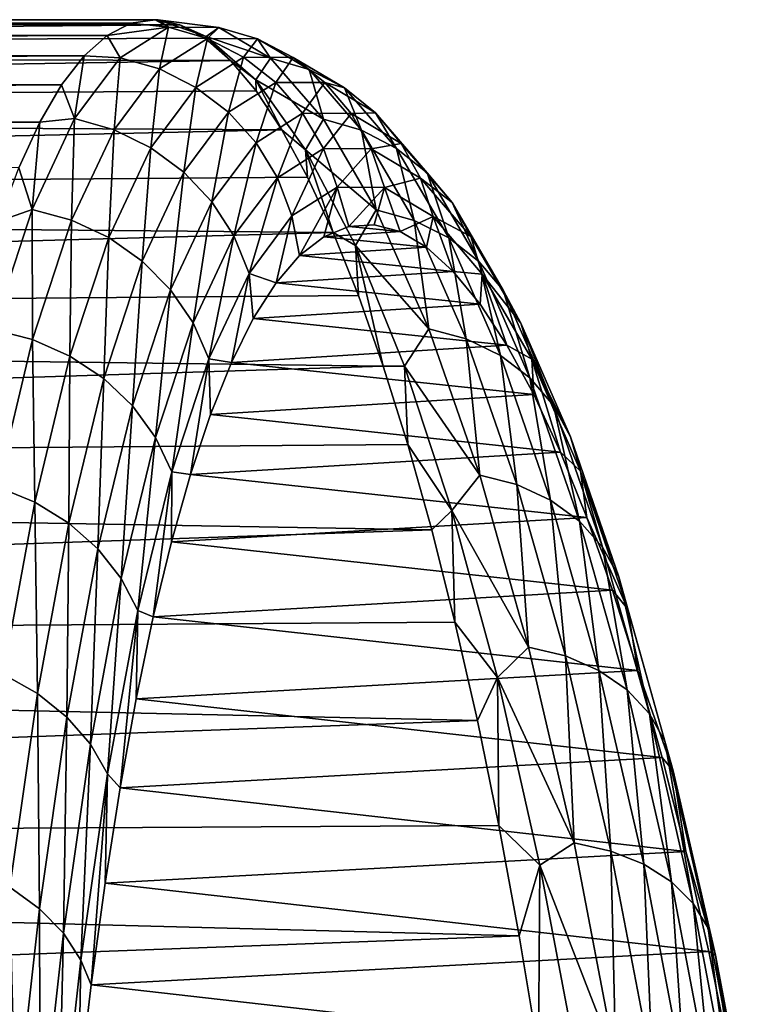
# Model space of a CAD drawing. Header units: metres. Extents: x -160 to 52, y -25 to 25.
# Tile 165 of 166: x 28.56 to 35.33, y 15.52 to 24.6. Entities that reach past the tile are written whole.
import ezdxf

# ---------------------------------------------------------------- set-up
doc = ezdxf.new("R2010")
doc.units = ezdxf.units.M
doc.layers.add('solid_509094_SW0001', color=7, linetype='CONTINUOUS')

msp = doc.modelspace()

# ---------------------------------------------------------------- linework, layer by layer
at = {"layer": 'solid_509094_SW0001'}
for points in [[(29.83452, 24.59849, 0.272934), (1.249585, 24.596191, 0.432979), (1.199999, 24.574394, 1.12216)], [(30.037287, 24.553604, 1.510217), (29.83452, 24.59849, 0.272934), (1.199999, 24.574394, 1.12216)], [(29.809113, 24.599728, 0.116522), (1.397618, 24.598803, -0.242959), (1.249585, 24.596191, 0.432979)], [(29.83452, 24.59849, 0.272934), (29.809113, 24.599728, 0.116522), (1.249585, 24.596191, 0.432979)], [(29.809113, 24.599728, 0.116522), (29.585135, 24.566851, -1.276717), (1.397618, 24.598803, -0.242959)], [(29.585135, 24.566851, -1.276717), (1.640352, 24.583946, -0.888668), (1.397618, 24.598803, -0.242959)], [(29.931177, 24.530579, -1.360347), (29.585135, 24.566851, -1.276717), (29.809113, 24.599728, 0.116522)], [(29.931177, 24.530579, -1.360347), (29.809113, 24.599728, 0.116522), (29.83452, 24.59849, 0.272934)], [(30.280092, 24.445873, 2.746485), (29.83452, 24.59849, 0.272934), (30.037287, 24.553604, 1.510217)], [(29.931177, 24.530579, -1.360347), (29.83452, 24.59849, 0.272934), (30.395212, 24.5284, 1.270548)], [(30.280092, 24.445873, 2.746485), (30.395212, 24.5284, 1.270548), (29.83452, 24.59849, 0.272934)], [(1.199999, 24.306707, 3.787358), (30.037287, 24.553604, 1.510217), (1.199999, 24.574394, 1.12216)], [(1.199999, 24.306707, 3.787358), (30.268959, 24.428495, 2.899792), (30.037287, 24.553604, 1.510217)], [(29.585135, 24.566851, -1.276717), (2.254411, 24.499523, -2.221143), (1.640352, 24.583946, -0.888668)], [(29.585135, 24.566851, -1.276717), (29.366129, 24.455231, -2.664942), (2.254411, 24.499523, -2.221143)], [(29.931177, 24.530579, -1.360347), (29.366129, 24.455231, -2.664942), (29.585135, 24.566851, -1.276717)], [(29.486643, 24.249578, -3.980125), (29.366129, 24.455231, -2.664942), (29.931177, 24.530579, -1.360347)], [(29.486643, 24.249578, -3.980125), (29.931177, 24.530579, -1.360347), (29.847885, 24.145451, -4.023623)], [(29.931177, 24.530579, -1.360347), (30.290253, 24.425282, -1.416986), (29.847885, 24.145451, -4.023623)], [(29.931177, 24.530579, -1.360347), (30.395212, 24.5284, 1.270548), (30.290253, 24.425282, -1.416986)], [(30.280092, 24.445873, 2.746485), (30.037287, 24.553604, 1.510217), (30.268959, 24.428495, 2.899792)], [(30.280092, 24.445873, 2.746485), (30.873449, 24.244165, 3.883037), (30.395212, 24.5284, 1.270548)], [(30.395212, 24.5284, 1.270548), (30.751972, 24.423113, 1.200767), (30.290253, 24.425282, -1.416986)], [(30.395212, 24.5284, 1.270548), (30.873449, 24.244165, 3.883037), (30.751972, 24.423113, 1.200767)], [(1.199999, 24.306707, 3.787358), (30.503407, 24.224701, 4.280662), (30.268959, 24.428495, 2.899792)], [(29.366129, 24.455231, -2.664942), (2.864122, 24.343143, -3.545631), (2.254411, 24.499523, -2.221143)], [(29.366129, 24.455231, -2.664942), (29.15279, 24.265387, -4.043664), (2.864122, 24.343143, -3.545631)], [(29.486643, 24.249578, -3.980125), (29.15279, 24.265387, -4.043664), (29.366129, 24.455231, -2.664942)], [(29.847885, 24.145451, -4.023623), (30.290253, 24.425282, -1.416986), (30.184847, 23.975576, -4.052417)], [(30.290253, 24.425282, -1.416986), (30.62394, 24.253492, -1.465702), (30.184847, 23.975576, -4.052417)], [(30.280092, 24.445873, 2.746485), (30.268959, 24.428495, 2.899792), (30.503407, 24.224701, 4.280662)], [(30.280092, 24.445873, 2.746485), (30.503407, 24.224701, 4.280662), (30.735605, 24.044851, 5.189765)], [(30.280092, 24.445873, 2.746485), (30.735605, 24.044851, 5.189765), (30.873449, 24.244165, 3.883037)], [(30.290253, 24.425282, -1.416986), (30.751972, 24.423113, 1.200767), (30.62394, 24.253492, -1.465702)], [(30.751972, 24.423113, 1.200767), (31.082142, 24.251339, 1.132127), (30.62394, 24.253492, -1.465702)], [(30.751972, 24.423113, 1.200767), (31.227762, 24.140055, 3.80025), (31.082142, 24.251339, 1.132127)], [(30.873449, 24.244165, 3.883037), (31.227762, 24.140055, 3.80025), (30.751972, 24.423113, 1.200767)], [(29.15279, 24.265387, -4.043664), (3.468681, 24.115566, -4.857944), (2.864122, 24.343143, -3.545631)], [(1.199999, 24.306707, 3.787358), (1.199999, 23.750834, 6.407651), (30.503407, 24.224701, 4.280662)], [(29.15279, 24.265387, -4.043664), (28.945631, 23.998098, -5.408465), (3.468681, 24.115566, -4.857944)], [(29.066095, 23.687628, -6.558923), (28.945631, 23.998098, -5.408465), (29.15279, 24.265387, -4.043664)], [(29.066095, 23.687628, -6.558923), (29.15279, 24.265387, -4.043664), (29.486643, 24.249578, -3.980125)], [(29.066095, 23.687628, -6.558923), (29.486643, 24.249578, -3.980125), (29.429333, 23.585852, -6.589428)], [(29.486643, 24.249578, -3.980125), (29.847885, 24.145451, -4.023623), (29.429333, 23.585852, -6.589428)], [(30.184847, 23.975576, -4.052417), (30.62394, 24.253492, -1.465702), (30.485462, 23.746033, -4.065474)], [(30.62394, 24.253492, -1.465702), (30.920284, 24.02136, -1.504751), (30.485462, 23.746033, -4.065474)], [(30.62394, 24.253492, -1.465702), (31.082142, 24.251339, 1.132127), (30.920284, 24.02136, -1.504751)], [(30.735605, 24.044851, 5.189765), (31.359945, 23.681688, 6.448189), (30.873449, 24.244165, 3.883037)], [(30.873449, 24.244165, 3.883037), (31.359945, 23.681688, 6.448189), (31.227762, 24.140055, 3.80025)], [(31.082142, 24.251339, 1.132127), (31.373903, 24.019226, 1.067084), (30.920284, 24.02136, -1.504751)], [(31.082142, 24.251339, 1.132127), (31.55422, 23.970201, 3.711891), (31.373903, 24.019226, 1.067084)], [(31.227762, 24.140055, 3.80025), (31.55422, 23.970201, 3.711891), (31.082142, 24.251339, 1.132127)], [(1.199999, 23.750834, 6.407651), (30.739569, 23.942823, 5.648128), (30.503407, 24.224701, 4.280662)], [(29.429333, 23.585852, -6.589428), (29.847885, 24.145451, -4.023623), (29.769304, 23.419819, -6.59852)], [(29.847885, 24.145451, -4.023623), (30.184847, 23.975576, -4.052417), (29.769304, 23.419819, -6.59852)], [(30.735605, 24.044851, 5.189765), (30.503407, 24.224701, 4.280662), (30.739569, 23.942823, 5.648128)], [(28.945631, 23.998098, -5.408465), (4.065368, 23.818026, -6.153193), (3.468681, 24.115566, -4.857944)], [(31.227762, 24.140055, 3.80025), (31.71172, 23.579897, 6.352659), (31.55422, 23.970201, 3.711891)], [(31.359945, 23.681688, 6.448189), (31.71172, 23.579897, 6.352659), (31.227762, 24.140055, 3.80025)], [(28.945631, 23.998098, -5.408465), (28.745134, 23.654392, -6.754992), (4.065368, 23.818026, -6.153193)], [(29.066095, 23.687628, -6.558923), (28.745134, 23.654392, -6.754992), (28.945631, 23.998098, -5.408465)], [(29.769304, 23.419819, -6.59852), (30.184847, 23.975576, -4.052417), (30.073837, 23.195477, -6.585873)], [(30.184847, 23.975576, -4.052417), (30.485462, 23.746033, -4.065474), (30.073837, 23.195477, -6.585873)], [(30.485462, 23.746033, -4.065474), (30.920284, 24.02136, -1.504751), (30.738968, 23.465044, -4.062327)], [(30.735605, 24.044851, 5.189765), (30.739569, 23.942823, 5.648128), (30.976509, 23.583778, 6.99754)], [(30.735605, 24.044851, 5.189765), (30.976509, 23.583778, 6.99754), (31.195736, 23.39995, 7.579084)], [(30.735605, 24.044851, 5.189765), (31.195736, 23.39995, 7.579084), (31.359945, 23.681688, 6.448189)], [(30.920284, 24.02136, -1.504751), (31.16868, 23.7372, -1.532735), (30.738968, 23.465044, -4.062327)], [(30.920284, 24.02136, -1.504751), (31.373903, 24.019226, 1.067084), (31.16868, 23.7372, -1.532735)], [(31.373903, 24.019226, 1.067084), (31.616808, 23.735088, 1.007969), (31.16868, 23.7372, -1.532735)], [(31.373903, 24.019226, 1.067084), (31.841131, 23.74069, 3.621125), (31.616808, 23.735088, 1.007969)], [(31.55422, 23.970201, 3.711891), (31.841131, 23.74069, 3.621125), (31.373903, 24.019226, 1.067084)], [(31.55422, 23.970201, 3.711891), (32.034309, 23.413845, 6.244985), (31.841131, 23.74069, 3.621125)], [(31.71172, 23.579897, 6.352659), (32.034309, 23.413845, 6.244985), (31.55422, 23.970201, 3.711891)], [(1.199999, 23.750834, 6.407651), (30.976509, 23.583778, 6.99754), (30.739569, 23.942823, 5.648128)], [(28.745134, 23.654392, -6.754992), (4.65196, 23.452085, -7.426965), (4.065368, 23.818026, -6.153193)], [(1.199999, 23.750834, 6.407651), (1.199999, 22.913364, 8.951974), (30.976509, 23.583778, 6.99754)], [(30.073837, 23.195477, -6.585873), (30.485462, 23.746033, -4.065474), (30.332026, 22.920855, -6.55194)], [(30.485462, 23.746033, -4.065474), (30.738968, 23.465044, -4.062327), (30.332026, 22.920855, -6.55194)], [(30.738968, 23.465044, -4.062327), (31.16868, 23.7372, -1.532735), (30.936287, 23.14267, -4.04309)], [(31.16868, 23.7372, -1.532735), (31.360231, 23.411184, -1.548652), (30.936287, 23.14267, -4.04309)], [(31.16868, 23.7372, -1.532735), (31.616808, 23.735088, 1.007969), (31.360231, 23.411184, -1.548652)], [(31.616808, 23.735088, 1.007969), (31.802156, 23.4091, 0.956897), (31.360231, 23.411184, -1.548652)], [(31.841131, 23.74069, 3.621125), (32.078224, 23.45974, 3.531202), (31.616808, 23.735088, 1.007969)], [(31.616808, 23.735088, 1.007969), (32.078224, 23.45974, 3.531202), (31.802156, 23.4091, 0.956897)], [(31.841131, 23.74069, 3.621125), (32.316166, 23.189476, 6.129021), (32.078224, 23.45974, 3.531202)], [(32.034309, 23.413845, 6.244985), (32.316166, 23.189476, 6.129021), (31.841131, 23.74069, 3.621125)], [(28.745134, 23.654392, -6.754992), (28.551838, 23.235535, -8.078994), (4.65196, 23.452085, -7.426965)], [(28.673368, 22.84959, -9.066813), (28.551838, 23.235535, -8.078994), (28.745134, 23.654392, -6.754992)], [(28.673368, 22.84959, -9.066813), (28.745134, 23.654392, -6.754992), (29.066095, 23.687628, -6.558923)], [(28.673368, 22.84959, -9.066813), (29.066095, 23.687628, -6.558923), (29.038416, 22.751339, -9.084622)], [(29.066095, 23.687628, -6.558923), (29.429333, 23.585852, -6.589428), (29.038416, 22.751339, -9.084622)], [(31.195736, 23.39995, 7.579084), (31.848167, 22.847401, 8.937752), (31.359945, 23.681688, 6.448189)], [(31.359945, 23.681688, 6.448189), (31.848167, 22.847401, 8.937752), (31.71172, 23.579897, 6.352659)], [(1.199999, 22.913364, 8.951974), (31.213343, 23.148767, 8.324346), (30.976509, 23.583778, 6.99754)], [(29.038416, 22.751339, -9.084622), (29.429333, 23.585852, -6.589428), (29.381107, 22.591064, -9.074463)], [(29.429333, 23.585852, -6.589428), (29.769304, 23.419819, -6.59852), (29.381107, 22.591064, -9.074463)], [(31.195736, 23.39995, 7.579084), (30.976509, 23.583778, 6.99754), (31.213343, 23.148767, 8.324346)], [(31.71172, 23.579897, 6.352659), (32.197342, 22.749054, 8.829867), (32.034309, 23.413845, 6.244985)], [(31.848167, 22.847401, 8.937752), (32.197342, 22.749054, 8.829867), (31.71172, 23.579897, 6.352659)], [(29.381107, 22.591064, -9.074463), (29.769304, 23.419819, -6.59852), (29.689177, 22.374508, -9.036697)], [(29.769304, 23.419819, -6.59852), (30.073837, 23.195477, -6.585873), (29.689177, 22.374508, -9.036697)], [(30.332026, 22.920855, -6.55194), (30.738968, 23.465044, -4.062327), (30.534626, 22.605787, -6.497937)], [(30.738968, 23.465044, -4.062327), (30.936287, 23.14267, -4.04309), (30.534626, 22.605787, -6.497937)], [(32.078224, 23.45974, 3.531202), (32.257004, 23.137409, 3.445342), (31.802156, 23.4091, 0.956897)], [(32.078224, 23.45974, 3.531202), (32.547195, 22.914825, 6.008921), (32.257004, 23.137409, 3.445342)], [(32.316166, 23.189476, 6.129021), (32.547195, 22.914825, 6.008921), (32.078224, 23.45974, 3.531202)], [(30.936287, 23.14267, -4.04309), (31.360231, 23.411184, -1.548652), (31.070353, 22.790453, -4.00845)], [(31.360231, 23.411184, -1.548652), (31.488077, 23.054989, -1.551932), (31.070353, 22.790453, -4.00845)], [(31.195736, 23.39995, 7.579084), (31.213343, 23.148767, 8.324346), (31.449116, 22.639286, 9.624077)], [(31.195736, 23.39995, 7.579084), (31.449116, 22.639286, 9.624077), (31.654873, 22.517319, 9.891209)], [(31.195736, 23.39995, 7.579084), (31.654873, 22.517319, 9.891209), (31.848167, 22.847401, 8.937752)], [(31.360231, 23.411184, -1.548652), (31.802156, 23.4091, 0.956897), (31.488077, 23.054989, -1.551932)], [(31.802156, 23.4091, 0.956897), (31.923313, 23.052933, 0.915698), (31.488077, 23.054989, -1.551932)], [(31.802156, 23.4091, 0.956897), (32.257004, 23.137409, 3.445342), (31.923313, 23.052933, 0.915698)], [(32.034309, 23.413845, 6.244985), (32.515965, 22.588638, 8.703465), (32.316166, 23.189476, 6.129021)], [(32.197342, 22.749054, 8.829867), (32.515965, 22.588638, 8.703465), (32.034309, 23.413845, 6.244985)], [(28.673368, 22.84959, -9.066813), (28.36611, 22.743011, -9.376332), (28.551838, 23.235535, -8.078994)], [(1.199999, 22.913364, 8.951974), (31.449116, 22.639286, 9.624077), (31.213343, 23.148767, 8.324346)], [(29.689177, 22.374508, -9.036697), (30.073837, 23.195477, -6.585873), (29.95159, 22.109423, -8.97268)], [(30.073837, 23.195477, -6.585873), (30.332026, 22.920855, -6.55194), (29.95159, 22.109423, -8.97268)], [(32.316166, 23.189476, 6.129021), (32.792633, 22.371895, 8.563072), (32.547195, 22.914825, 6.008921)], [(32.515965, 22.588638, 8.703465), (32.792633, 22.371895, 8.563072), (32.316166, 23.189476, 6.129021)], [(30.534626, 22.605787, -6.497937), (30.936287, 23.14267, -4.04309), (30.674383, 22.261559, -6.425796)], [(30.936287, 23.14267, -4.04309), (31.070353, 22.790453, -4.00845), (30.674383, 22.261559, -6.425796)], [(31.070353, 22.790453, -4.00845), (31.488077, 23.054989, -1.551932), (31.140387, 22.425327, -3.935363)], [(31.488077, 23.054989, -1.551932), (31.364035, 22.599323, -2.610506), (31.140387, 22.425327, -3.935363)], [(31.488077, 23.054989, -1.551932), (31.593697, 22.694269, -1.277029), (31.364035, 22.599323, -2.610506)], [(31.488077, 23.054989, -1.551932), (31.923313, 23.052933, 0.915698), (31.593697, 22.694269, -1.277029)], [(32.257004, 23.137409, 3.445342), (32.371075, 22.785242, 3.366619), (31.923313, 23.052933, 0.915698)], [(32.257004, 23.137409, 3.445342), (32.719124, 22.599726, 5.888985), (32.371075, 22.785242, 3.366619)], [(32.547195, 22.914825, 6.008921), (32.719124, 22.599726, 5.888985), (32.257004, 23.137409, 3.445342)], [(31.923313, 23.052933, 0.915698), (31.828678, 22.709805, 0.06071), (31.593697, 22.694269, -1.277029)], [(31.923313, 23.052933, 0.915698), (32.06823, 22.645741, 1.39831), (31.828678, 22.709805, 0.06071)], [(31.923313, 23.052933, 0.915698), (32.371075, 22.785242, 3.366619), (32.06823, 22.645741, 1.39831)], [(1.199999, 22.913364, 8.951974), (1.199999, 21.804228, 11.39016), (31.449116, 22.639286, 9.624077)], [(29.95159, 22.109423, -8.97268), (30.332026, 22.920855, -6.55194), (30.158951, 21.8053, -8.884703)], [(30.332026, 22.920855, -6.55194), (30.534626, 22.605787, -6.497937), (30.158951, 21.8053, -8.884703)], [(32.547195, 22.914825, 6.008921), (33.017437, 22.106586, 8.413716), (32.719124, 22.599726, 5.888985)], [(32.792633, 22.371895, 8.563072), (33.017437, 22.106586, 8.413716), (32.547195, 22.914825, 6.008921)], [(28.311388, 21.744143, -11.474239), (28.36611, 22.743011, -9.376332), (28.673368, 22.84959, -9.066813)], [(28.311388, 21.744143, -11.474239), (28.673368, 22.84959, -9.066813), (28.678049, 21.65056, -11.479805)], [(28.673368, 22.84959, -9.066813), (29.038416, 22.751339, -9.084622), (28.678049, 21.65056, -11.479805)], [(30.674383, 22.261559, -6.425796), (31.070353, 22.790453, -4.00845), (30.923458, 22.173254, -5.246679)], [(31.070353, 22.790453, -4.00845), (31.140387, 22.425327, -3.935363), (30.923458, 22.173254, -5.246679)], [(31.654873, 22.517319, 9.891209), (32.331066, 21.750429, 11.324566), (31.848167, 22.847401, 8.937752)], [(31.848167, 22.847401, 8.937752), (32.331066, 21.750429, 11.324566), (32.197342, 22.749054, 8.829867)], [(32.371075, 22.785242, 3.366619), (32.311401, 22.501976, 2.730613), (32.06823, 22.645741, 1.39831)], [(32.371075, 22.785242, 3.366619), (32.557171, 22.279024, 4.052453), (32.311401, 22.501976, 2.730613)], [(32.371075, 22.785242, 3.366619), (32.825798, 22.255461, 5.773508), (32.557171, 22.279024, 4.052453)], [(32.719124, 22.599726, 5.888985), (32.825798, 22.255461, 5.773508), (32.371075, 22.785242, 3.366619)], [(28.678049, 21.65056, -11.479805), (29.038416, 22.751339, -9.084622), (29.023163, 21.497917, -11.451078)], [(29.038416, 22.751339, -9.084622), (29.381107, 22.591064, -9.074463), (29.023163, 21.497917, -11.451078)], [(31.364035, 22.599323, -2.610506), (31.593697, 22.694269, -1.277029), (32.06823, 22.645741, 1.39831)], [(31.593697, 22.694269, -1.277029), (31.828678, 22.709805, 0.06071), (32.06823, 22.645741, 1.39831)], [(32.197342, 22.749054, 8.829867), (32.677616, 21.656624, 11.204829), (32.515965, 22.588638, 8.703465)], [(32.331066, 21.750429, 11.324566), (32.677616, 21.656624, 11.204829), (32.197342, 22.749054, 8.829867)], [(1.199999, 21.804228, 11.39016), (31.682596, 22.057137, 10.892331), (31.449116, 22.639286, 9.624077)], [(30.158951, 21.8053, -8.884703), (30.534626, 22.605787, -6.497937), (30.303835, 21.473032, -8.775914)], [(30.534626, 22.605787, -6.497937), (30.674383, 22.261559, -6.425796), (30.303835, 21.473032, -8.775914)], [(31.364035, 22.599323, -2.610506), (32.06823, 22.645741, 1.39831), (32.311401, 22.501976, 2.730613)], [(31.654873, 22.517319, 9.891209), (31.449116, 22.639286, 9.624077), (31.682596, 22.057137, 10.892331)], [(29.023163, 21.497917, -11.451078), (29.381107, 22.591064, -9.074463), (29.334372, 21.291676, -11.38909)], [(29.381107, 22.591064, -9.074463), (29.689177, 22.374508, -9.036697), (29.334372, 21.291676, -11.38909)], [(31.140387, 22.425327, -3.935363), (31.364035, 22.599323, -2.610506), (32.311401, 22.501976, 2.730613)], [(31.654873, 22.517319, 9.891209), (31.682596, 22.057137, 10.892331), (31.912785, 21.404381, 12.124875)], [(31.654873, 22.517319, 9.891209), (31.912785, 21.404381, 12.124875), (32.106991, 21.405363, 12.103836)], [(31.654873, 22.517319, 9.891209), (32.106991, 21.405363, 12.103836), (32.331066, 21.750429, 11.324566)], [(32.515965, 22.588638, 8.703465), (32.992233, 21.503632, 11.060465), (32.792633, 22.371895, 8.563072)], [(32.677616, 21.656624, 11.204829), (32.992233, 21.503632, 11.060465), (32.515965, 22.588638, 8.703465)], [(32.719124, 22.599726, 5.888985), (33.182323, 21.802214, 8.260744), (32.825798, 22.255461, 5.773508)], [(33.017437, 22.106586, 8.413716), (33.182323, 21.802214, 8.260744), (32.719124, 22.599726, 5.888985)], [(30.923458, 22.173254, -5.246679), (31.140387, 22.425327, -3.935363), (32.557171, 22.279024, 4.052453)], [(31.140387, 22.425327, -3.935363), (32.311401, 22.501976, 2.730613), (32.557171, 22.279024, 4.052453)], [(29.334372, 21.291676, -11.38909), (29.689177, 22.374508, -9.036697), (29.600533, 21.039223, -11.296057)], [(29.689177, 22.374508, -9.036697), (29.95159, 22.109423, -8.97268), (29.600533, 21.039223, -11.296057)], [(32.792633, 22.371895, 8.563072), (33.263657, 21.296932, 10.896642), (33.017437, 22.106586, 8.413716)], [(32.992233, 21.503632, 11.060465), (33.263657, 21.296932, 10.896642), (32.792633, 22.371895, 8.563072)], [(30.303835, 21.473032, -8.775914), (30.674383, 22.261559, -6.425796), (30.512154, 21.439264, -7.810075)], [(30.674383, 22.261559, -6.425796), (30.713896, 21.844147, -6.539599), (30.512154, 21.439264, -7.810075)], [(30.674383, 22.261559, -6.425796), (30.923458, 22.173254, -5.246679), (30.713896, 21.844147, -6.539599)], [(30.923458, 22.173254, -5.246679), (32.557171, 22.279024, 4.052453), (32.804573, 21.97761, 5.359382)], [(32.825798, 22.255461, 5.773508), (32.804573, 21.97761, 5.359382), (32.557171, 22.279024, 4.052453)], [(32.825798, 22.255461, 5.773508), (33.052601, 21.598629, 6.646956), (32.804573, 21.97761, 5.359382)], [(32.825798, 22.255461, 5.773508), (33.281395, 21.469673, 8.109634), (33.052601, 21.598629, 6.646956)], [(33.182323, 21.802214, 8.260744), (33.281395, 21.469673, 8.109634), (32.825798, 22.255461, 5.773508)], [(30.713896, 21.844147, -6.539599), (30.923458, 22.173254, -5.246679), (32.804573, 21.97761, 5.359382)], [(1.199999, 21.804228, 11.39016), (31.912785, 21.404381, 12.124875), (31.682596, 22.057137, 10.892331)], [(29.600533, 21.039223, -11.296057), (29.95159, 22.109423, -8.97268), (29.812115, 20.749598, -11.175311)], [(29.95159, 22.109423, -8.97268), (30.158951, 21.8053, -8.884703), (29.812115, 20.749598, -11.175311)], [(33.017437, 22.106586, 8.413716), (33.482166, 21.04393, 10.719226), (33.182323, 21.802214, 8.260744)], [(33.263657, 21.296932, 10.896642), (33.482166, 21.04393, 10.719226), (33.017437, 22.106586, 8.413716)], [(30.713896, 21.844147, -6.539599), (32.804573, 21.97761, 5.359382), (33.052601, 21.598629, 6.646956)], [(1.199999, 21.804228, 11.39016), (1.199999, 20.436575, 13.6933), (31.912785, 21.404381, 12.124875)], [(29.812115, 20.749598, -11.175311), (30.158951, 21.8053, -8.884703), (29.96154, 20.43317, -11.031178)], [(30.158951, 21.8053, -8.884703), (30.303835, 21.473032, -8.775914), (29.96154, 20.43317, -11.031178)], [(30.512154, 21.439264, -7.810075), (30.713896, 21.844147, -6.539599), (33.052601, 21.598629, 6.646956)], [(33.182323, 21.802214, 8.260744), (33.639935, 20.753681, 10.53457), (33.281395, 21.469673, 8.109634)], [(33.482166, 21.04393, 10.719226), (33.639935, 20.753681, 10.53457), (33.182323, 21.802214, 8.260744)], [(28.311388, 21.744143, -11.474239), (28.678049, 21.65056, -11.479805), (28.350498, 20.294977, -13.746288)], [(32.106991, 21.405363, 12.103836), (32.801235, 20.402031, 13.582265), (32.331066, 21.750429, 11.324566)], [(32.331066, 21.750429, 11.324566), (32.801235, 20.402031, 13.582265), (32.677616, 21.656624, 11.204829)], [(28.350498, 20.294977, -13.746288), (28.678049, 21.65056, -11.479805), (28.697729, 20.151772, -13.699916)], [(28.678049, 21.65056, -11.479805), (29.023163, 21.497917, -11.451078), (28.697729, 20.151772, -13.699916)], [(32.677616, 21.656624, 11.204829), (33.145184, 20.313822, 13.451296), (32.992233, 21.503632, 11.060465)], [(32.801235, 20.402031, 13.582265), (33.145184, 20.313822, 13.451296), (32.677616, 21.656624, 11.204829)], [(30.512154, 21.439264, -7.810075), (33.052601, 21.598629, 6.646956), (33.300045, 21.143362, 7.910004)], [(33.281395, 21.469673, 8.109634), (33.300045, 21.143362, 7.910004), (33.052601, 21.598629, 6.646956)], [(28.697729, 20.151772, -13.699916), (29.023163, 21.497917, -11.451078), (29.011681, 19.958286, -13.614902)], [(29.023163, 21.497917, -11.451078), (29.334372, 21.291676, -11.38909), (29.011681, 19.958286, -13.614902)], [(29.96154, 20.43317, -11.031178), (30.303835, 21.473032, -8.775914), (30.133724, 20.408306, -10.267244)], [(30.303835, 21.473032, -8.775914), (30.318621, 20.96003, -9.054128), (30.133724, 20.408306, -10.267244)], [(30.303835, 21.473032, -8.775914), (30.512154, 21.439264, -7.810075), (30.318621, 20.96003, -9.054128)], [(30.318621, 20.96003, -9.054128), (30.512154, 21.439264, -7.810075), (33.300045, 21.143362, 7.910004)], [(32.992233, 21.503632, 11.060465), (33.455826, 20.169989, 13.289906), (33.263657, 21.296932, 10.896642)], [(33.145184, 20.313822, 13.451296), (33.455826, 20.169989, 13.289906), (32.992233, 21.503632, 11.060465)], [(33.281395, 21.469673, 8.109634), (33.545612, 20.613916, 9.143321), (33.300045, 21.143362, 7.910004)], [(33.281395, 21.469673, 8.109634), (33.731316, 20.436583, 10.349285), (33.545612, 20.613916, 9.143321)], [(33.639935, 20.753681, 10.53457), (33.731316, 20.436583, 10.349285), (33.281395, 21.469673, 8.109634)], [(1.199999, 20.436575, 13.6933), (32.13871, 20.683365, 13.317604), (31.912785, 21.404381, 12.124875)], [(32.106991, 21.405363, 12.103836), (31.912785, 21.404381, 12.124875), (32.13871, 20.683365, 13.317604)], [(32.106991, 21.405363, 12.103836), (32.13871, 20.683365, 13.317604), (32.545818, 20.07424, 14.195241)], [(32.106991, 21.405363, 12.103836), (32.545818, 20.07424, 14.195241), (32.801235, 20.402031, 13.582265)], [(29.011681, 19.958286, -13.614902), (29.334372, 21.291676, -11.38909), (29.281109, 19.721455, -13.49429)], [(29.334372, 21.291676, -11.38909), (29.600533, 21.039223, -11.296057), (29.281109, 19.721455, -13.49429)], [(33.263657, 21.296932, 10.896642), (33.722038, 19.975677, 13.103874), (33.482166, 21.04393, 10.719226)], [(33.455826, 20.169989, 13.289906), (33.722038, 19.975677, 13.103874), (33.263657, 21.296932, 10.896642)], [(30.318621, 20.96003, -9.054128), (33.300045, 21.143362, 7.910004), (33.545612, 20.613916, 9.143321)], [(29.281109, 19.721455, -13.49429), (29.600533, 21.039223, -11.296057), (29.496367, 19.449753, -13.3424)], [(29.600533, 21.039223, -11.296057), (29.812115, 20.749598, -11.175311), (29.496367, 19.449753, -13.3424)], [(33.482166, 21.04393, 10.719226), (33.934288, 19.73785, 12.899863), (33.639935, 20.753681, 10.53457)], [(33.722038, 19.975677, 13.103874), (33.934288, 19.73785, 12.899863), (33.482166, 21.04393, 10.719226)], [(30.133724, 20.408306, -10.267244), (30.318621, 20.96003, -9.054128), (33.545612, 20.613916, 9.143321)], [(29.496367, 19.449753, -13.3424), (29.812115, 20.749598, -11.175311), (29.649746, 19.15291, -13.164669)], [(29.812115, 20.749598, -11.175311), (29.96154, 20.43317, -11.031178), (29.649746, 19.15291, -13.164669)], [(33.639935, 20.753681, 10.53457), (34.084976, 19.465021, 12.685177), (33.731316, 20.436583, 10.349285)], [(33.934288, 19.73785, 12.899863), (34.084976, 19.465021, 12.685177), (33.639935, 20.753681, 10.53457)], [(1.199999, 20.436575, 13.6933), (32.359303, 19.896723, 14.466532), (32.13871, 20.683365, 13.317604)], [(30.133724, 20.408306, -10.267244), (33.545612, 20.613916, 9.143321), (33.788136, 20.012259, 10.34256)], [(32.545818, 20.07424, 14.195241), (32.13871, 20.683365, 13.317604), (32.359303, 19.896723, 14.466532)], [(33.731316, 20.436583, 10.349285), (33.788136, 20.012259, 10.34256), (33.545612, 20.613916, 9.143321)], [(1.199999, 20.436575, 13.6933), (1.2, 18.826622, 15.83409), (32.359303, 19.896723, 14.466532)], [(29.649746, 19.15291, -13.164669), (29.96154, 20.43317, -11.031178), (29.791117, 19.095776, -12.583969)], [(29.96154, 20.43317, -11.031178), (29.957825, 19.786175, -11.445059), (29.791117, 19.095776, -12.583969)], [(29.96154, 20.43317, -11.031178), (30.133724, 20.408306, -10.267244), (29.957825, 19.786175, -11.445059)], [(33.731316, 20.436583, 10.349285), (34.168709, 19.166962, 12.467504), (33.788136, 20.012259, 10.34256)], [(34.084976, 19.465021, 12.685177), (34.168709, 19.166962, 12.467504), (33.731316, 20.436583, 10.349285)], [(29.957825, 19.786175, -11.445059), (30.133724, 20.408306, -10.267244), (33.788136, 20.012259, 10.34256)], [(32.545818, 20.07424, 14.195241), (33.250908, 18.816587, 15.685463), (32.801235, 20.402031, 13.582265)], [(32.801235, 20.402031, 13.582265), (33.250908, 18.816587, 15.685463), (33.145184, 20.313822, 13.451296)], [(28.350498, 20.294977, -13.746288), (28.697729, 20.151772, -13.699916), (28.406301, 18.567507, -15.793705)], [(33.145184, 20.313822, 13.451296), (33.592319, 18.735001, 15.543992), (33.455826, 20.169989, 13.289906)], [(33.250908, 18.816587, 15.685463), (33.592319, 18.735001, 15.543992), (33.145184, 20.313822, 13.451296)], [(28.406301, 18.567507, -15.793705), (28.697729, 20.151772, -13.699916), (28.722603, 18.389093, -15.687168)], [(28.697729, 20.151772, -13.699916), (29.011681, 19.958286, -13.614902), (28.722603, 18.389093, -15.687168)], [(33.455826, 20.169989, 13.289906), (33.899086, 18.60199, 15.366685), (33.722038, 19.975677, 13.103874)], [(33.592319, 18.735001, 15.543992), (33.899086, 18.60199, 15.366685), (33.455826, 20.169989, 13.289906)], [(32.545818, 20.07424, 14.195241), (32.359303, 19.896723, 14.466532), (32.573318, 19.047396, 15.567815)], [(32.545818, 20.07424, 14.195241), (32.573318, 19.047396, 15.567815), (32.964828, 18.536392, 16.144424)], [(32.545818, 20.07424, 14.195241), (32.964828, 18.536392, 16.144424), (33.250908, 18.816587, 15.685463)], [(29.957825, 19.786175, -11.445059), (33.788136, 20.012259, 10.34256), (34.026443, 19.3405, 11.50355)], [(33.722038, 19.975677, 13.103874), (34.160217, 18.422319, 15.159893), (33.934288, 19.73785, 12.899863)], [(33.899086, 18.60199, 15.366685), (34.160217, 18.422319, 15.159893), (33.722038, 19.975677, 13.103874)], [(34.168709, 19.166962, 12.467504), (34.026443, 19.3405, 11.50355), (33.788136, 20.012259, 10.34256)], [(1.2, 18.826622, 15.83409), (32.573318, 19.047396, 15.567815), (32.359303, 19.896723, 14.466532)], [(28.722603, 18.389093, -15.687168), (29.011681, 19.958286, -13.614902), (28.994827, 18.170712, -15.540775)], [(29.011681, 19.958286, -13.614902), (29.281109, 19.721455, -13.49429), (28.994827, 18.170712, -15.540775)], [(28.994827, 18.170712, -15.540775), (29.281109, 19.721455, -13.49429), (29.21323, 17.920181, -15.359771)], [(29.281109, 19.721455, -13.49429), (29.496367, 19.449753, -13.3424), (29.21323, 17.920181, -15.359771)], [(29.791117, 19.095776, -12.583969), (29.957825, 19.786175, -11.445059), (34.026443, 19.3405, 11.50355)], [(33.934288, 19.73785, 12.899863), (34.366364, 18.202423, 14.93102), (34.084976, 19.465021, 12.685177)], [(34.160217, 18.422319, 15.159893), (34.366364, 18.202423, 14.93102), (33.934288, 19.73785, 12.899863)], [(29.21323, 17.920181, -15.359771), (29.496367, 19.449753, -13.3424), (29.369987, 17.646473, -15.150634)], [(29.496367, 19.449753, -13.3424), (29.649746, 19.15291, -13.164669), (29.369987, 17.646473, -15.150634)], [(34.084976, 19.465021, 12.685177), (34.510143, 17.950174, 14.688262), (34.168709, 19.166962, 12.467504)], [(34.366364, 18.202423, 14.93102), (34.510143, 17.950174, 14.688262), (34.084976, 19.465021, 12.685177)], [(29.791117, 19.095776, -12.583969), (34.026443, 19.3405, 11.50355), (34.259293, 18.601465, 12.622034)], [(34.168709, 19.166962, 12.467504), (34.259293, 18.601465, 12.622034), (34.026443, 19.3405, 11.50355)], [(29.369987, 17.646473, -15.150634), (29.649746, 19.15291, -13.164669), (29.485973, 17.519569, -14.730404)], [(29.649746, 19.15291, -13.164669), (29.63376, 18.339373, -13.680441), (29.485973, 17.519569, -14.730404)], [(29.649746, 19.15291, -13.164669), (29.791117, 19.095776, -12.583969), (29.63376, 18.339373, -13.680441)], [(34.168709, 19.166962, 12.467504), (34.586411, 17.674606, 14.440311), (34.259293, 18.601465, 12.622034)], [(34.510143, 17.950174, 14.688262), (34.586411, 17.674606, 14.440311), (34.168709, 19.166962, 12.467504)], [(29.63376, 18.339373, -13.680441), (29.791117, 19.095776, -12.583969), (34.259293, 18.601465, 12.622034)], [(1.2, 18.826622, 15.83409), (32.779819, 18.138414, 16.618002), (32.573318, 19.047396, 15.567815)], [(32.964828, 18.536392, 16.144424), (32.573318, 19.047396, 15.567815), (32.779819, 18.138414, 16.618002)], [(1.2, 18.826622, 15.83409), (1.2, 16.993454, 17.787148), (32.779819, 18.138414, 16.618002)], [(32.964828, 18.536392, 16.144424), (33.672245, 17.010448, 17.609856), (33.250908, 18.816587, 15.685463)], [(33.250908, 18.816587, 15.685463), (33.672245, 17.010448, 17.609856), (33.592319, 18.735001, 15.543992)], [(33.592319, 18.735001, 15.543992), (34.011246, 16.936457, 17.458727), (33.899086, 18.60199, 15.366685)], [(33.672245, 17.010448, 17.609856), (34.011246, 16.936457, 17.458727), (33.592319, 18.735001, 15.543992)], [(28.406301, 18.567507, -15.793705), (28.722603, 18.389093, -15.687168), (28.468037, 16.601877, -17.580639)], [(29.63376, 18.339373, -13.680441), (34.259293, 18.601465, 12.622034), (34.485474, 17.797989, 13.694024)], [(32.964828, 18.536392, 16.144424), (32.779819, 18.138414, 16.618002), (32.977901, 17.172974, 17.613888)], [(32.964828, 18.536392, 16.144424), (32.977901, 17.172974, 17.613888), (33.357498, 16.805918, 17.931471)], [(32.964828, 18.536392, 16.144424), (33.357498, 16.805918, 17.931471), (33.672245, 17.010448, 17.609856)], [(33.899086, 18.60199, 15.366685), (34.314308, 16.815859, 17.266785), (34.160217, 18.422319, 15.159893)], [(34.011246, 16.936457, 17.458727), (34.314308, 16.815859, 17.266785), (33.899086, 18.60199, 15.366685)], [(34.586411, 17.674606, 14.440311), (34.485474, 17.797989, 13.694024), (34.259293, 18.601465, 12.622034)], [(28.468037, 16.601877, -17.580639), (28.722603, 18.389093, -15.687168), (28.742611, 16.404579, -17.410606)], [(28.722603, 18.389093, -15.687168), (28.994827, 18.170712, -15.540775), (28.742611, 16.404579, -17.410606)], [(29.485973, 17.519569, -14.730404), (29.63376, 18.339373, -13.680441), (34.485474, 17.797989, 13.694024)], [(34.160217, 18.422319, 15.159893), (34.570591, 16.652973, 17.040903), (34.366364, 18.202423, 14.93102)], [(34.314308, 16.815859, 17.266785), (34.570591, 16.652973, 17.040903), (34.160217, 18.422319, 15.159893)], [(28.742611, 16.404579, -17.410606), (28.994827, 18.170712, -15.540775), (28.96365, 16.17824, -17.202906)], [(28.994827, 18.170712, -15.540775), (29.21323, 17.920181, -15.359771), (28.96365, 16.17824, -17.202906)], [(34.366364, 18.202423, 14.93102), (34.770908, 16.45363, 16.789171), (34.510143, 17.950174, 14.688262)], [(34.570591, 16.652973, 17.040903), (34.770908, 16.45363, 16.789171), (34.366364, 18.202423, 14.93102)], [(1.2, 16.993454, 17.787148), (32.977901, 17.172974, 17.613888), (32.779819, 18.138414, 16.618002)], [(28.96365, 16.17824, -17.202906), (29.21323, 17.920181, -15.359771), (29.12324, 15.930962, -16.96497)], [(29.21323, 17.920181, -15.359771), (29.369987, 17.646473, -15.150634), (29.12324, 15.930962, -16.96497)], [(34.510143, 17.950174, 14.688262), (34.908092, 16.224972, 16.520601), (34.586411, 17.674606, 14.440311)], [(34.770908, 16.45363, 16.789171), (34.908092, 16.224972, 16.520601), (34.510143, 17.950174, 14.688262)], [(29.485973, 17.519569, -14.730404), (34.485474, 17.797989, 13.694024), (34.703831, 16.933037, 14.715929)], [(34.586411, 17.674606, 14.440311), (34.703831, 16.933037, 14.715929), (34.485474, 17.797989, 13.694024)], [(29.12324, 15.930962, -16.96497), (29.369987, 17.646473, -15.150634), (29.219471, 15.702075, -16.676838)], [(29.369987, 17.646473, -15.150634), (29.347866, 16.639549, -15.730236), (29.219471, 15.702075, -16.676838)], [(29.369987, 17.646473, -15.150634), (29.485973, 17.519569, -14.730404), (29.347866, 16.639549, -15.730236)], [(34.586411, 17.674606, 14.440311), (34.97723, 15.975183, 16.244812), (34.703831, 16.933037, 14.715929)], [(34.908092, 16.224972, 16.520601), (34.97723, 15.975183, 16.244812), (34.586411, 17.674606, 14.440311)], [(29.347866, 16.639549, -15.730236), (29.485973, 17.519569, -14.730404), (34.703831, 16.933037, 14.715929)], [(1.2, 16.993454, 17.787148), (33.166576, 16.154367, 18.552532), (32.977901, 17.172974, 17.613888)], [(33.357498, 16.805918, 17.931471), (32.977901, 17.172974, 17.613888), (33.166576, 16.154367, 18.552532)], [(1.2, 16.993454, 17.787148), (1.2, 14.958808, 19.529314), (33.166576, 16.154367, 18.552532)], [(33.357498, 16.805918, 17.931471), (34.057507, 15.002587, 19.332893), (33.672245, 17.010448, 17.609856)], [(33.672245, 17.010448, 17.609856), (34.057507, 15.002587, 19.332893), (34.011246, 16.936457, 17.458727)], [(29.347866, 16.639549, -15.730236), (34.703831, 16.933037, 14.715929), (34.913181, 16.009933, 15.684125)], [(34.011246, 16.936457, 17.458727), (34.394257, 14.937111, 19.173065), (34.314308, 16.815859, 17.266785)], [(34.057507, 15.002587, 19.332893), (34.394257, 14.937111, 19.173065), (34.011246, 16.936457, 17.458727)], [(34.97723, 15.975183, 16.244812), (34.913181, 16.009933, 15.684125), (34.703831, 16.933037, 14.715929)], [(33.357498, 16.805918, 17.931471), (33.166576, 16.154367, 18.552532), (33.344818, 15.086095, 19.431156)], [(33.357498, 16.805918, 17.931471), (33.344818, 15.086095, 19.431156), (33.717373, 14.898852, 19.537703)], [(33.357498, 16.805918, 17.931471), (33.717373, 14.898852, 19.537703), (34.057507, 15.002587, 19.332893)], [(34.314308, 16.815859, 17.266785), (34.693882, 14.830419, 18.967941), (34.570591, 16.652973, 17.040903)], [(34.394257, 14.937111, 19.173065), (34.693882, 14.830419, 18.967941), (34.314308, 16.815859, 17.266785)], [(29.219471, 15.702075, -16.676838), (29.347866, 16.639549, -15.730236), (34.913181, 16.009933, 15.684125)], [(34.570591, 16.652973, 17.040903), (34.945652, 14.68633, 18.724867), (34.770908, 16.45363, 16.789171)], [(34.693882, 14.830419, 18.967941), (34.945652, 14.68633, 18.724867), (34.570591, 16.652973, 17.040903)], [(28.468037, 16.601877, -17.580639), (28.742611, 16.404579, -17.410606), (28.524887, 14.443293, -19.080639)], [(34.770908, 16.45363, 16.789171), (35.140549, 14.510005, 18.452545), (34.908092, 16.224972, 16.520601)], [(34.945652, 14.68633, 18.724867), (35.140549, 14.510005, 18.452545), (34.770908, 16.45363, 16.789171)], [(28.524887, 14.443293, -19.080639), (28.742611, 16.404579, -17.410606), (28.748091, 14.24389, -18.849022)], [(28.742611, 16.404579, -17.410606), (28.96365, 16.17824, -17.202906), (28.748091, 14.24389, -18.849022)], [(28.748091, 14.24389, -18.849022), (28.96365, 16.17824, -17.202906), (28.909998, 14.026043, -18.585289)], [(28.96365, 16.17824, -17.202906), (29.12324, 15.930962, -16.96497), (28.909998, 14.026043, -18.585289)], [(34.908092, 16.224972, 16.520601), (35.271591, 14.307758, 18.160727), (34.97723, 15.975183, 16.244812)], [(35.140549, 14.510005, 18.452545), (35.271591, 14.307758, 18.160727), (34.908092, 16.224972, 16.520601)], [(1.2, 14.958808, 19.529314), (33.344818, 15.086095, 19.431156), (33.166576, 16.154367, 18.552532)], [(29.219471, 15.702075, -16.676838), (34.913181, 16.009933, 15.684125), (35.112179, 15.033364, 16.594313)], [(34.97723, 15.975183, 16.244812), (35.112179, 15.033364, 16.594313), (34.913181, 16.009933, 15.684125)], [(34.97723, 15.975183, 16.244812), (35.334091, 14.08683, 17.859865), (35.112179, 15.033364, 16.594313)], [(35.271591, 14.307758, 18.160727), (35.334091, 14.08683, 17.859865), (34.97723, 15.975183, 16.244812)], [(28.909998, 14.026043, -18.585289), (29.12324, 15.930962, -16.96497), (29.100801, 14.710021, -17.567181)], [(29.12324, 15.930962, -16.96497), (29.219471, 15.702075, -16.676838), (29.100801, 14.710021, -17.567181)], [(29.100801, 14.710021, -17.567181), (29.219471, 15.702075, -16.676838), (35.112179, 15.033364, 16.594313)]]:
    msp.add_3dface(points, dxfattribs=at)

doc.saveas('drawing.dxf')
